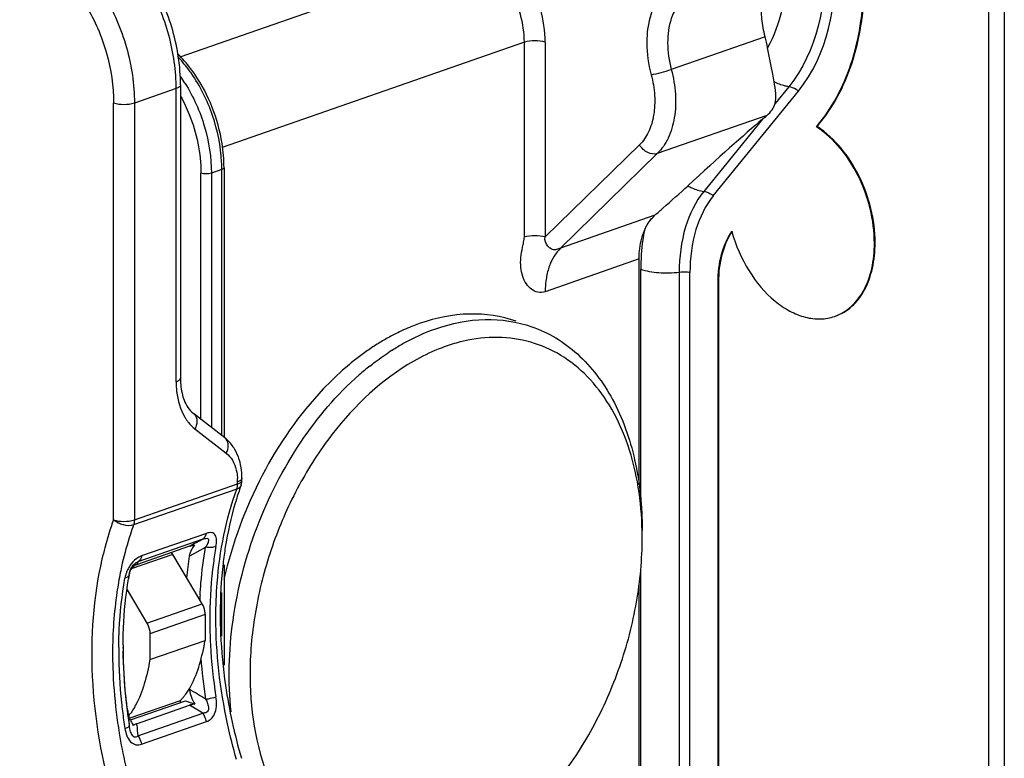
# Model space of a CAD drawing. Header units: millimetres. Extents: x -153 to 753, y 50 to 636.
# Tile 21 of 30: x 686 to 753, y 115 to 165. Entities that reach past the tile are written whole.
import ezdxf

# ---------------------------------------------------------------- set-up
doc = ezdxf.new("R2010")
doc.units = ezdxf.units.MM
doc.header["$LTSCALE"] = 23.1
doc.layers.get('0').update_dxf_attribs({"linetype": 'CONTINUOUS'})

msp = doc.modelspace()

# ---------------------------------------------------------------- linework, layer by layer
at = {"color": 7, "linetype": 'CONTINUOUS'}
for p, q in [((752.138, 189.772), (752.138, 58.552)), ((753.198, 190.141), (753.198, 58.922)), ((697.353, 160.976), (697.35, 141.106)), ((733.473, 153.467), (739.236, 160.563)), ((740.46, 158.141), (740.696, 158.431)), ((740.511, 158.158), (740.746, 158.449)), ((740.511, 158.158), (740.46, 158.141)), ((700.304, 155.369), (700.304, 137.093)), ((728.442, 133.89), (728.442, 149.181)), ((731.891, 114.11), (731.891, 148.258)), ((733.796, 113.446), (733.796, 147.594)), ((733.847, 113.464), (733.847, 147.611)), ((741.702, 145.29), (741.752, 145.308)), ((700.359, 137.05), (698.237, 138.695)), ((701.521, 134.179), (701.521, 134.313)), ((697.971, 129.703), (694.38, 128.451)), ((698.697, 129.44), (699.058, 129.635)), ((698.82, 125.803), (696.825, 129.143)), ((697.949, 129.036), (698.325, 129.239)), ((698.325, 129.239), (698.697, 129.44)), ((693.974, 128.117), (694.026, 128.23)), ((694.026, 128.23), (694.026, 128.23)), ((700.304, 128.44), (700.304, 121.632)), ((693.882, 127.796), (693.905, 127.901)), ((693.882, 127.796), (693.882, 127.796)), ((693.905, 127.904), (693.974, 128.117)), ((728.442, 113.69), (728.442, 127.099)), ((693.729, 126.747), (695.072, 124.497)), ((699.027, 125.068), (699.027, 123.322)), ((695.28, 123.762), (695.279, 122.015)), ((693.461, 122.783), (693.46, 122.83)), ((695.279, 122.015), (699.027, 123.322)), ((697.33, 119.227), (693.921, 118.039)), ((693.963, 117.924), (697.691, 119.224)), ((694.379, 117.672), (697.97, 118.924)), ((697.33, 119.227), (697.33, 119.098)), ((697.691, 119.224), (698.317, 119.006))]:
    msp.add_line(p, q, dxfattribs=at)
at = {"color": 9, "linetype": 'CONTINUOUS'}
for p, q in [((697.332, 162.891), (717.128, 169.791)), ((736.985, 164.252), (730.621, 162.034)), ((720.664, 163.872), (700.173, 156.73)), ((720.664, 150.674), (720.664, 163.872)), ((722.078, 163.872), (722.078, 150.674)), ((738.595, 160.861), (737.663, 159.714)), ((697.06, 160.73), (694.231, 159.744)), ((697.057, 140.86), (697.06, 160.73)), ((692.814, 131.492), (692.817, 159.744)), ((694.231, 159.744), (694.228, 131.492)), ((737.104, 158.915), (729.674, 156.325)), ((736.807, 158.659), (732.831, 153.765)), ((740.746, 158.449), (740.696, 158.431)), ((728.467, 156.915), (722.078, 150.674)), ((729.674, 156.325), (723.114, 149.916)), ((698.744, 138.302), (698.744, 154.999)), ((700.158, 155.246), (699.451, 154.999)), ((699.451, 154.999), (699.451, 137.754)), ((700.158, 137.207), (700.158, 155.246)), ((729.516, 152.147), (723.114, 149.916)), ((744.444, 150.276), (744.393, 150.258)), ((728.442, 149.181), (722.078, 146.963)), ((728.554, 132.918), (728.554, 148.47)), ((731.161, 148.266), (731.161, 114.118)), ((733.847, 147.611), (733.796, 147.594)), ((698.332, 137.658), (700.454, 136.013)), ((701.521, 134.178), (701.521, 134.179)), ((701.172, 133.584), (694.171, 131.144)), ((694.228, 131.492), (701.229, 133.932)), ((701.229, 133.932), (701.229, 134.067)), ((698.869, 130.173), (694.471, 128.64)), ((699.119, 130.575), (694.721, 129.042)), ((696.825, 129.143), (694.021, 128.166)), ((728.554, 114.323), (728.554, 128.131)), ((700.158, 123.602), (700.158, 126.57)), ((695.072, 124.497), (698.82, 125.803)), ((699.027, 125.068), (695.28, 123.762)), ((693.458, 122.832), (693.458, 122.823)), ((694.47, 116.857), (698.868, 118.39)), ((694.389, 117.577), (694.379, 117.672)), ((694.72, 116.281), (699.118, 117.814))]:
    msp.add_line(p, q, dxfattribs=at)
at = {"color": 7, "linetype": 'CONTINUOUS'}
for centre, radius, start, end in [((728.472, 161.956), 8.818, 10.00748, 15.09547), ((738.403, 148.627), 4.375, 146.1644, 146.64924), ((718.661, 130.834), 14.882, 116.24995, 119.52295), ((718.098, 131.997), 13.59, 111.38645, 116.28938), ((717.807, 132.732), 12.799, 109.22453, 111.37408), ((719.224, 129.846), 16.019, 119.53121, 122.64171), ((720.433, 128.072), 18.167, 125.64076, 128.50632), ((719.823, 128.919), 17.123, 122.65788, 125.6334), ((720.501, 129.133), 16.424, 122.37605, 122.6332), ((720.818, 127.58), 18.791, 128.49149, 128.72159), ((722.218, 126.792), 19.33, 128.50547, 131.25492), ((702.51, 141.105), 5.159, 179.98533, 182.47496), ((698.478, 134.774), 2.963, 30.30767, 34.22657), ((700.515, 134.18), 1.007, 343.11378, 359.9213), ((720.495, 126.931), 20.248, 160.05681, 160.91597), ((700.535, 134.174), 0.985, 340.05973, 343.10118), ((705.559, 130.278), 23.095, 359.99766, 1.2203), ((694.486, 127.746), 2.724, 30.83999, 34.22934), ((725.6, 124.901), 27.958, 171.49408, 174.53634), ((695.398, 127.533), 1.539, 155.24678, 159.34154), ((695.301, 127.274), 1.565, 143.07921, 147.91603), ((695.257, 127.599), 1.384, 152.8655, 155.29194), ((695.329, 127.252), 1.6, 137.68022, 143.06666), ((694.704, 127.518), 0.987, 109.15903, 114.67032), ((718.994, 123.316), 25.508, 170.05357, 170.56839), ((718.788, 123.352), 25.299, 169.88166, 170.0531), ((695.752, 127.427), 1.909, 165.69515, 167.75738), ((697.557, 125.051), 1.47, 20.66372, 30.77015), ((697.539, 125.042), 1.491, 10.72318, 20.7467), ((731.386, 125.124), 31.342, 179.99933, 180.39185), ((724.65, 122.828), 31.191, 179.70623, 180.00012), ((726.034, 123.178), 32.575, 180.33416, 180.61124), ((726.269, 123.181), 32.811, 180.69445, 181.02309), ((736.974, 125.631), 36.96, 188.35586, 196.19119), ((694.541, 121.969), 3.911, 318.43889, 321.19172), ((645.79, 33.064), 101.391, 58.30735, 59.04092), ((694.754, 121.779), 3.626, 315.27505, 317.26543), ((694.668, 121.858), 3.742, 317.26155, 318.42627), ((746.413, 123.644), 52.882, 185.52051, 186.33647), ((690.537, 120.867), 4.239, 321.69446, 324.27606), ((744.021, 123.376), 50.475, 186.33347, 186.64702), ((697.535, 119.45), 3.885, 203.13087, 208.28774), ((697.863, 119.621), 4.256, 208.22317, 209.10107)]:
    msp.add_arc(centre, radius, start, end, dxfattribs=at)
at = {"color": 9, "linetype": 'CONTINUOUS'}
for centre, radius, start, end in [((688.544, 155.364), 10.769, 32.21414, 35.01244), ((684.637, 160.731), 12.422, 359.99564, 0.966), ((689.958, 155.243), 10.2, 0.01246, 2.91381), ((700.403, 140.092), 3.211, 210.63263, 214.55645), ((700.026, 136.621), 0.544, 37.54613, 52.21674), ((697.551, 134.07), 3.677, 1.21332, 3.36272), ((700.031, 133.932), 1.197, 356.04825, 0.01696), ((697.463, 134.067), 3.765, 359.99223, 1.21745), ((713.647, 123.943), 22.159, 160.08214, 165.21045), ((715.65, 123.384), 24.238, 165.14119, 167.01916), ((717.017, 123.145), 24.217, 167.35796, 168.65659), ((716.61, 123.235), 23.8, 167.10607, 167.35485), ((698.51, 126.574), 4.537, 153.80065, 155.5608), ((698.772, 126.447), 4.828, 152.97462, 153.81867), ((695.876, 127.143), 2.319, 156.87721, 162.14559), ((728.319, 124.676), 29.688, 176.71051, 177.3345), ((730.205, 124.733), 30.868, 179.39004, 179.99432), ((730.992, 124.736), 31.655, 179.99886, 182.53976), ((724.069, 122.582), 30.904, 179.52456, 179.99412), ((705.45, 122.818), 11.991, 179.97549, 180.17872), ((731.948, 124.77), 32.612, 182.52604, 183.09267), ((733.349, 124.859), 34.015, 183.11439, 189.06752), ((726.171, 122.626), 33.005, 180.07092, 186.11329), ((726.345, 122.846), 32.887, 180.11344, 186.19041), ((733.774, 124.845), 35.152, 184.46194, 189.01744), ((727.676, 122.774), 34.518, 186.09143, 187.09189), ((728.442, 123.03), 34.992, 186.12102, 187.34955), ((644.972, 28.897), 104.468, 58.94194, 59.51496), ((728.319, 122.855), 35.166, 187.09425, 189.01043), ((729.077, 123.113), 35.631, 187.35039, 189.00951), ((744.528, 122.875), 50.418, 186.03137, 186.85549)]:
    msp.add_arc(centre, radius, start, end, dxfattribs=at)
at = {"color": 7, "linetype": 'CONTINUOUS'}
for centre, major_axis, start_param, end_param in [((741.687, 163.618), (5.776, 5.605), -2.614209, -2.524382), ((724.606, 146.264), (14.44, 14.013), 0.527383, 1.015023)]:
    msp.add_ellipse(centre, major_axis=major_axis, ratio=0.039347, start_param=start_param, end_param=end_param, dxfattribs=at)
for points, knots in [([(740.696, 158.431), (741.183, 159.037), (742.059, 160.398), (742.985, 162.734), (743.558, 165.353), (743.829, 169.206), (743.196, 174.248), (741.096, 180), (737.873, 184.968), (734.391, 188.118), (731.366, 189.674), (729.141, 190.309), (726.955, 190.415), (725.559, 190.129), (724.907, 189.901)], [0, 0, 0, 0, 0.0543, 0.112237, 0.174673, 0.240852, 0.381334, 0.525919, 0.665226, 0.791412, 0.848514, 0.90167, 0.95179, 1, 1, 1, 1]), ([(740.746, 158.449), (741.232, 159.052), (742.109, 160.415), (743.036, 162.75), (743.608, 165.371), (743.881, 169.223), (743.246, 174.264), (741.148, 180.016), (737.925, 184.983), (734.444, 188.134), (731.419, 189.691), (729.195, 190.326), (727.008, 190.433), (725.611, 190.147), (724.958, 189.919)], [0, 0, 0, 0, 0.054125, 0.112304, 0.174656, 0.240821, 0.3813, 0.525875, 0.665173, 0.791353, 0.84846, 0.901625, 0.951678, 1, 1, 1, 1]), ([(739.236, 160.563), (741.211, 162.994), (742.074, 167.447), (741.559, 172.388), (740.707, 176.065), (738.852, 180.336), (736.067, 183.931), (733.442, 186.033), (731.432, 187.119), (729.389, 187.717), (727.379, 187.795), (725.482, 187.338), (724.363, 186.696), (723.857, 186.309)], [0, 0, 0, 0, 0.243486, 0.31511, 0.388643, 0.535609, 0.673786, 0.737129, 0.795872, 0.850252, 0.90122, 0.950456, 1, 1, 1, 1]), ([(697.353, 160.976), (697.353, 162.217), (697.069, 164.103), (696.229, 166.467), (695.374, 168.144), (694.325, 169.647), (692.769, 171.298), (691.33, 172.223), (690.319, 172.575)], [0, 0, 0, 0, 0.259999, 0.393152, 0.524978, 0.653109, 0.775674, 1, 1, 1, 1]), ([(736.985, 164.252), (736.878, 164.649), (736.611, 166.086), (736.821, 167.703), (737.417, 168.58)], [0, 0, 0, 0, 0.279534, 1, 1, 1, 1]), ([(698.32, 161.7), (698.233, 161.827), (697.882, 162.315), (697.488, 162.773), (697.17, 163.088)], [0, 0, 0, 0, 0.255673, 1, 1, 1, 1]), ([(737.592, 161.196), (737.561, 161.366), (737.418, 162.13), (737.26, 162.892), (737.155, 163.488)], [0, 0, 0, 0, 0.221547, 1, 1, 1, 1]), ([(700.304, 155.369), (700.304, 155.918), (700.118, 158.144), (699.27, 160.314), (698.32, 161.7)], [0, 0, 0, 0, 0.246329, 1, 1, 1, 1]), ([(737.663, 159.714), (737.721, 159.938), (737.722, 160.446), (737.641, 160.935), (737.592, 161.196)], [0, 0, 0, 0, 0.46527, 1, 1, 1, 1]), ([(737.104, 158.915), (737.237, 159.03), (737.462, 159.271), (737.626, 159.566), (737.663, 159.714)], [0, 0, 0, 0, 0.534208, 1, 1, 1, 1]), ([(744.393, 150.258), (744.383, 151.821), (743.645, 154.852), (741.676, 157.34), (740.46, 158.141)], [0, 0, 0, 0, 0.517722, 1, 1, 1, 1]), ([(744.444, 150.276), (744.433, 151.838), (743.695, 154.869), (741.726, 157.358), (740.511, 158.158)], [0, 0, 0, 0, 0.517716, 1, 1, 1, 1]), ([(729.516, 152.147), (729.7, 152.314), (730.446, 152.979), (731.205, 153.631), (731.757, 154.14)], [0, 0, 0, 0, 0.248704, 1, 1, 1, 1]), ([(733.473, 153.467), (732.932, 152.802), (732.112, 151.094), (731.891, 149.242), (731.891, 148.258)], [0, 0, 0, 0, 0.465469, 1, 1, 1, 1]), ([(728.799, 151.109), (728.841, 151.209), (729.022, 151.591), (729.284, 151.936), (729.516, 152.147)], [0, 0, 0, 0, 0.257639, 1, 1, 1, 1]), ([(728.442, 149.181), (728.442, 149.355), (728.469, 150.01), (728.612, 150.665), (728.799, 151.109)], [0, 0, 0, 0, 0.265577, 1, 1, 1, 1]), ([(733.796, 147.594), (733.797, 148.232), (733.927, 149.443), (734.403, 150.576), (734.718, 151.046)], [0, 0, 0, 0, 0.530357, 1, 1, 1, 1]), ([(733.847, 147.611), (733.848, 148.243), (733.974, 149.441), (734.44, 150.565), (734.748, 151.033)], [0, 0, 0, 0, 0.529971, 1, 1, 1, 1]), ([(734.718, 151.046), (734.989, 150.113), (735.742, 148.371), (737.224, 146.58), (738.619, 145.622), (739.67, 145.196), (740.719, 145.063), (741.392, 145.182), (741.702, 145.29)], [0, 0, 0, 0, 0.292081, 0.563765, 0.68593, 0.798029, 0.901518, 1, 1, 1, 1]), ([(741.702, 145.29), (742.108, 145.432), (742.901, 145.914), (743.761, 147.076), (744.288, 148.573), (744.39, 149.679), (744.393, 150.258)], [0, 0, 0, 0, 0.215536, 0.449286, 0.710121, 1, 1, 1, 1]), ([(741.752, 145.308), (742.159, 145.449), (742.951, 145.931), (743.811, 147.094), (744.339, 148.591), (744.441, 149.697), (744.444, 150.276)], [0, 0, 0, 0, 0.215604, 0.449134, 0.710449, 1, 1, 1, 1]), ([(720.11, 144.956), (719.103, 145.307), (716.868, 145.64), (714.668, 145.192), (713.593, 144.818)], [0, 0, 0, 0, 0.483643, 1, 1, 1, 1]), ([(714.653, 144.448), (715.728, 144.823), (717.929, 145.27), (720.164, 144.937), (721.171, 144.586)], [0, 0, 0, 0, 0.516357, 1, 1, 1, 1]), ([(711.706, 143.005), (711.945, 143.156), (712.885, 143.719), (713.887, 144.181), (714.653, 144.448)], [0, 0, 0, 0, 0.258649, 1, 1, 1, 1]), ([(721.171, 144.586), (721.733, 144.391), (722.832, 143.874), (724.85, 142.37), (726.903, 139.617), (728.355, 135.456), (728.654, 132.379), (728.654, 130.77)], [0, 0, 0, 0, 0.107007, 0.216452, 0.449715, 0.710775, 1, 1, 1, 1]), ([(716.823, 143.667), (716.701, 143.642), (716.207, 143.533), (715.721, 143.39), (715.361, 143.264)], [0, 0, 0, 0, 0.246037, 1, 1, 1, 1]), ([(728.649, 130.77), (728.607, 132.731), (728.182, 135.608), (726.695, 138.982), (725.243, 141.016), (723.457, 142.563), (721.39, 143.558), (719.126, 143.956), (717.587, 143.821), (716.823, 143.667)], [0, 0, 0, 0, 0.292222, 0.424078, 0.546477, 0.66146, 0.772492, 0.883921, 1, 1, 1, 1]), ([(710.183, 141.918), (710.302, 142.013), (710.776, 142.38), (711.267, 142.724), (711.644, 142.965)], [0, 0, 0, 0, 0.254073, 1, 1, 1, 1]), ([(715.361, 143.264), (715.176, 143.2), (714.424, 142.917), (713.7, 142.562), (713.173, 142.261)], [0, 0, 0, 0, 0.243635, 1, 1, 1, 1]), ([(713.173, 142.261), (711.018, 141.034), (708.133, 138.287), (705.283, 133.85), (703.568, 129.988), (702.446, 125.909), (701.83, 120.642), (702.31, 116.664), (703.187, 114.322)], [0, 0, 0, 0, 0.234703, 0.364666, 0.498621, 0.632778, 0.763324, 1, 1, 1, 1]), ([(709.063, 142.241), (708.888, 142.1), (708.18, 141.511), (707.514, 140.874), (707.035, 140.37)], [0, 0, 0, 0, 0.244813, 1, 1, 1, 1]), ([(697.355, 140.882), (697.358, 140.811), (697.376, 140.54), (697.416, 140.269), (697.462, 140.073)], [0, 0, 0, 0, 0.260655, 1, 1, 1, 1]), ([(700.789, 118.476), (700.563, 120.527), (700.692, 124.817), (702.321, 131.055), (705.22, 136.763), (707.954, 139.994), (709.471, 141.324)], [0, 0, 0, 0, 0.245132, 0.503746, 0.760355, 1, 1, 1, 1]), ([(707.035, 140.37), (705.387, 138.638), (702.568, 134.55), (700.864, 129.903), (700.303, 127.464)], [0, 0, 0, 0, 0.488483, 1, 1, 1, 1]), ([(697.462, 140.073), (697.498, 139.917), (697.649, 139.409), (697.943, 138.923), (698.237, 138.695)], [0, 0, 0, 0, 0.300748, 1, 1, 1, 1]), ([(701.521, 134.313), (701.521, 134.49), (701.485, 135.164), (701.288, 135.838), (701.036, 136.269)], [0, 0, 0, 0, 0.260881, 1, 1, 1, 1]), ([(701.36, 133.551), (701.253, 133.243), (700.844, 131.961), (700.552, 130.641), (700.391, 129.634)], [0, 0, 0, 0, 0.242298, 1, 1, 1, 1]), ([(722.893, 113.75), (723.8, 114.893), (725.43, 117.392), (727.239, 121.503), (728.378, 125.847), (728.654, 128.818), (728.654, 130.277)], [0, 0, 0, 0, 0.245927, 0.5, 0.754073, 1, 1, 1, 1]), ([(697.971, 129.703), (697.997, 129.712), (698.111, 129.746), (698.228, 129.769), (698.318, 129.784)], [0, 0, 0, 0, 0.230103, 1, 1, 1, 1]), ([(698.318, 129.784), (698.288, 129.751), (698.168, 129.607), (698.073, 129.442), (698.022, 129.309)], [0, 0, 0, 0, 0.239222, 1, 1, 1, 1]), ([(700.391, 129.634), (700.333, 129.271), (700.127, 127.776), (700.045, 126.265), (700.045, 125.124)], [0, 0, 0, 0, 0.243829, 1, 1, 1, 1]), ([(698.022, 129.309), (698.013, 129.288), (697.982, 129.199), (697.959, 129.107), (697.949, 129.036)], [0, 0, 0, 0, 0.242077, 1, 1, 1, 1]), ([(694.025, 128.23), (694.044, 128.267), (694.126, 128.407), (694.241, 128.533), (694.347, 128.592)], [0, 0, 0, 0, 0.255703, 1, 1, 1, 1]), ([(694.146, 128.33), (694.156, 128.337), (694.203, 128.37), (694.252, 128.397), (694.292, 128.415)], [0, 0, 0, 0, 0.229315, 1, 1, 1, 1]), ([(694.347, 128.592), (694.358, 128.599), (694.398, 128.619), (694.44, 128.634), (694.471, 128.64)], [0, 0, 0, 0, 0.291355, 1, 1, 1, 1]), ([(693.459, 122.988), (693.461, 123.375), (693.497, 124.883), (693.647, 126.389), (693.831, 127.496)], [0, 0, 0, 0, 0.256255, 1, 1, 1, 1]), ([(693.902, 127.899), (693.906, 127.913), (693.922, 127.973), (693.941, 128.032), (693.957, 128.076)], [0, 0, 0, 0, 0.239546, 1, 1, 1, 1]), ([(700.045, 124.909), (700.048, 124.527), (700.087, 122.972), (700.236, 121.42), (700.406, 120.26)], [0, 0, 0, 0, 0.245873, 1, 1, 1, 1]), ([(695.072, 124.497), (695.172, 124.331), (695.26, 124.08), (695.28, 123.825), (695.28, 123.762)], [0, 0, 0, 0, 0.755374, 1, 1, 1, 1]), ([(698.055, 120.224), (698.306, 120.685), (698.695, 121.708), (698.928, 122.77), (699.027, 123.322)], [0, 0, 0, 0, 0.483167, 1, 1, 1, 1]), ([(693.776, 118.557), (693.73, 118.895), (693.568, 120.236), (693.482, 121.586), (693.464, 122.595)], [0, 0, 0, 0, 0.253121, 1, 1, 1, 1]), ([(695.279, 122.015), (695.18, 121.463), (694.947, 120.402), (694.558, 119.379), (694.307, 118.918)], [0, 0, 0, 0, 0.516833, 1, 1, 1, 1]), ([(697.589, 119.518), (697.633, 119.572), (697.804, 119.796), (697.953, 120.037), (698.055, 120.224)], [0, 0, 0, 0, 0.24542, 1, 1, 1, 1]), ([(694.307, 118.918), (694.282, 118.872), (694.181, 118.692), (694.069, 118.517), (693.979, 118.392)], [0, 0, 0, 0, 0.253739, 1, 1, 1, 1]), ([(698.317, 119.006), (698.286, 119.001), (698.169, 118.98), (698.052, 118.953), (697.97, 118.924)], [0, 0, 0, 0, 0.266699, 1, 1, 1, 1]), ([(694.379, 117.672), (694.355, 117.664), (694.273, 117.632), (694.195, 117.589), (694.145, 117.551)], [0, 0, 0, 0, 0.284916, 1, 1, 1, 1])]:
    msp.add_open_spline(points, degree=3, knots=knots, dxfattribs=at)
at = {"color": 9, "linetype": 'CONTINUOUS'}
for points, knots in [([(723.745, 185.72), (724.234, 186.094), (725.314, 186.714), (727.146, 187.155), (729.087, 187.079), (731.06, 186.501), (733, 185.453), (735.535, 183.424), (738.224, 179.952), (740.015, 175.828), (740.837, 172.278), (741.334, 167.507), (740.502, 163.208), (738.595, 160.861)], [0, 0, 0, 0, 0.049552, 0.098776, 0.149749, 0.204128, 0.262872, 0.326214, 0.464392, 0.611358, 0.684891, 0.756515, 1, 1, 1, 1]), ([(697.058, 160.94), (697.037, 162.167), (696.641, 164.644), (695.195, 168.033), (693.068, 170.803), (691.204, 172.092), (690.246, 172.473)], [0, 0, 0, 0, 0.262131, 0.528866, 0.779721, 1, 1, 1, 1]), ([(687.161, 171.582), (688.16, 171.234), (689.588, 170.3), (691.144, 168.636), (692.58, 166.561), (693.843, 163.59), (694.231, 161.015), (694.231, 159.744)], [0, 0, 0, 0, 0.218398, 0.340813, 0.469892, 0.737586, 1, 1, 1, 1]), ([(722.078, 163.872), (722.078, 164.635), (721.845, 166.18), (720.946, 168.29), (719.611, 169.996), (718.435, 170.766), (717.835, 170.975)], [0, 0, 0, 0, 0.262589, 0.530494, 0.781475, 1, 1, 1, 1]), ([(686.454, 170.399), (687.353, 170.085), (689.117, 168.93), (691.12, 166.37), (692.468, 163.206), (692.817, 160.888), (692.817, 159.744)], [0, 0, 0, 0, 0.218549, 0.46952, 0.737405, 1, 1, 1, 1]), ([(738.369, 170.84), (738.438, 170.161), (738.542, 167.666), (738.026, 165.086), (737.155, 163.488)], [0, 0, 0, 0, 0.272753, 1, 1, 1, 1]), ([(720.664, 163.872), (720.664, 164.508), (720.47, 165.796), (719.721, 167.553), (718.608, 168.976), (717.628, 169.617), (717.128, 169.791)], [0, 0, 0, 0, 0.262589, 0.530494, 0.781475, 1, 1, 1, 1]), ([(729.775, 166.867), (729.555, 166.543), (729.101, 165.575), (728.864, 163.775), (729.066, 162.379), (729.256, 161.673)], [0, 0, 0, 0, 0.219156, 0.59034, 1, 1, 1, 1]), ([(731.053, 166.362), (730.87, 166.092), (730.492, 165.286), (730.295, 163.786), (730.463, 162.622), (730.621, 162.034)], [0, 0, 0, 0, 0.219157, 0.590339, 1, 1, 1, 1]), ([(722.078, 163.872), (721.853, 163.951), (721.371, 163.998), (720.889, 163.951), (720.664, 163.872)], [0, 0, 0, 0, 0.5, 1, 1, 1, 1]), ([(698.071, 161.79), (698.001, 161.889), (697.72, 162.275), (697.413, 162.642), (697.168, 162.9)], [0, 0, 0, 0, 0.254827, 1, 1, 1, 1]), ([(700.145, 155.762), (700.09, 156.832), (699.658, 158.964), (698.687, 160.911), (698.071, 161.79)], [0, 0, 0, 0, 0.49965, 1, 1, 1, 1]), ([(729.256, 161.673), (729.38, 161.216), (729.535, 160.304), (729.487, 158.976), (729.153, 157.808), (728.721, 157.164), (728.467, 156.915)], [0, 0, 0, 0, 0.282766, 0.548164, 0.787707, 1, 1, 1, 1]), ([(729.256, 161.673), (729.483, 161.712), (729.941, 161.824), (730.394, 161.954), (730.621, 162.034)], [0, 0, 0, 0, 0.488075, 1, 1, 1, 1]), ([(730.621, 162.034), (730.769, 161.485), (730.956, 160.391), (730.898, 158.797), (730.497, 157.396), (729.979, 156.623), (729.674, 156.325)], [0, 0, 0, 0, 0.282767, 0.548164, 0.787707, 1, 1, 1, 1]), ([(697.353, 160.976), (697.353, 160.925), (697.26, 160.805), (697.137, 160.757), (697.06, 160.73)], [0, 0, 0, 0, 0.38585, 1, 1, 1, 1]), ([(697.655, 161.105), (698.231, 160.192), (699.114, 158.208), (699.451, 156.061), (699.451, 154.999)], [0, 0, 0, 0, 0.504252, 1, 1, 1, 1]), ([(738.595, 160.861), (738.511, 160.872), (738.163, 160.937), (737.829, 161.069), (737.592, 161.196)], [0, 0, 0, 0, 0.239458, 1, 1, 1, 1]), ([(739.236, 160.563), (739.189, 160.603), (738.998, 160.744), (738.769, 160.837), (738.595, 160.861)], [0, 0, 0, 0, 0.261546, 1, 1, 1, 1]), ([(697.354, 160.228), (697.577, 159.827), (698.356, 158.188), (698.744, 156.354), (698.744, 154.999)], [0, 0, 0, 0, 0.252983, 1, 1, 1, 1]), ([(694.231, 159.744), (694.006, 159.665), (693.524, 159.618), (693.042, 159.666), (692.817, 159.744)], [0, 0, 0, 0, 0.499993, 1, 1, 1, 1]), ([(729.674, 156.325), (729.47, 156.254), (729.086, 156.327), (728.701, 156.602), (728.534, 156.804), (728.467, 156.915)], [0, 0, 0, 0, 0.45716, 0.726791, 1, 1, 1, 1]), ([(699.451, 154.999), (699.338, 154.96), (699.097, 154.936), (698.856, 154.96), (698.744, 154.999)], [0, 0, 0, 0, 0.5, 1, 1, 1, 1]), ([(700.304, 155.369), (700.304, 155.357), (700.293, 155.322), (700.239, 155.278), (700.188, 155.256), (700.158, 155.246)], [0, 0, 0, 0, 0.175852, 0.519323, 1, 1, 1, 1]), ([(732.831, 153.765), (732.261, 153.063), (731.395, 151.26), (731.161, 149.304), (731.161, 148.266)], [0, 0, 0, 0, 0.465472, 1, 1, 1, 1]), ([(731.757, 154.14), (731.843, 154.091), (732.181, 153.917), (732.552, 153.802), (732.831, 153.765)], [0, 0, 0, 0, 0.260702, 1, 1, 1, 1]), ([(732.831, 153.765), (732.887, 153.757), (733.119, 153.706), (733.334, 153.584), (733.473, 153.467)], [0, 0, 0, 0, 0.236961, 1, 1, 1, 1]), ([(728.799, 151.109), (728.758, 150.898), (728.612, 150.026), (728.554, 149.14), (728.554, 148.47)], [0, 0, 0, 0, 0.242892, 1, 1, 1, 1]), ([(722.078, 146.963), (721.922, 146.908), (721.578, 146.882), (721.121, 147.108), (720.766, 147.492), (720.523, 148.009), (720.405, 148.622), (720.412, 149.293), (720.513, 149.866), (720.618, 150.323), (720.664, 150.557), (720.664, 150.674)], [0, 0, 0, 0, 0.104577, 0.205012, 0.311706, 0.429745, 0.560707, 0.702629, 0.85114, 0.926271, 1, 1, 1, 1]), ([(720.664, 150.674), (720.889, 150.752), (721.371, 150.8), (721.853, 150.752), (722.078, 150.674)], [0, 0, 0, 0, 0.5, 1, 1, 1, 1]), ([(723.114, 149.916), (723.023, 149.884), (722.894, 149.817), (722.703, 149.795), (722.554, 149.822), (722.4, 149.905), (722.152, 150.138), (722.02, 150.462), (722.078, 150.674)], [0, 0, 0, 0, 0.179282, 0.268128, 0.357225, 0.459138, 0.588879, 1, 1, 1, 1]), ([(723.114, 149.916), (722.778, 149.588), (722.383, 148.909), (722.125, 147.874), (722.078, 147.275), (722.078, 146.963)], [0, 0, 0, 0, 0.439897, 0.707038, 1, 1, 1, 1]), ([(731.161, 148.266), (730.702, 148.209), (729.821, 148.194), (728.945, 148.334), (728.554, 148.47)], [0, 0, 0, 0, 0.52816, 1, 1, 1, 1]), ([(731.891, 148.258), (731.832, 148.267), (731.59, 148.293), (731.344, 148.288), (731.161, 148.266)], [0, 0, 0, 0, 0.244494, 1, 1, 1, 1]), ([(697.057, 140.86), (697.134, 140.887), (697.258, 140.935), (697.35, 141.055), (697.35, 141.106)], [0, 0, 0, 0, 0.61415, 1, 1, 1, 1]), ([(697.057, 140.86), (697.057, 140.635), (697.101, 139.808), (697.332, 138.977), (697.641, 138.456)], [0, 0, 0, 0, 0.270893, 1, 1, 1, 1]), ([(697.759, 138.271), (697.8, 138.212), (697.967, 137.986), (698.167, 137.785), (698.332, 137.658)], [0, 0, 0, 0, 0.258584, 1, 1, 1, 1]), ([(698.237, 138.695), (698.302, 138.645), (698.412, 138.507), (698.48, 138.241), (698.454, 137.945), (698.381, 137.752), (698.332, 137.658)], [0, 0, 0, 0, 0.218332, 0.454254, 0.716225, 1, 1, 1, 1]), ([(700.454, 136.013), (700.536, 136.17), (700.636, 136.492), (700.548, 136.834), (700.457, 136.952)], [0, 0, 0, 0, 0.541837, 1, 1, 1, 1]), ([(700.454, 136.013), (700.622, 135.883), (700.92, 135.526), (701.082, 135.095), (701.138, 134.862)], [0, 0, 0, 0, 0.470439, 1, 1, 1, 1]), ([(701.138, 134.862), (701.149, 134.816), (701.19, 134.626), (701.214, 134.432), (701.222, 134.285)], [0, 0, 0, 0, 0.243218, 1, 1, 1, 1]), ([(701.445, 134.18), (701.438, 134.174), (701.402, 134.146), (701.364, 134.125), (701.333, 134.11)], [0, 0, 0, 0, 0.225895, 1, 1, 1, 1]), ([(701.521, 134.313), (701.521, 134.302), (701.514, 134.249), (701.476, 134.206), (701.445, 134.18)], [0, 0, 0, 0, 0.220093, 1, 1, 1, 1]), ([(699.752, 124.881), (699.752, 125.657), (699.862, 128.602), (700.431, 131.543), (701.172, 133.584)], [0, 0, 0, 0, 0.263434, 1, 1, 1, 1]), ([(701.172, 133.584), (701.179, 133.604), (701.207, 133.691), (701.221, 133.781), (701.226, 133.849)], [0, 0, 0, 0, 0.239207, 1, 1, 1, 1]), ([(701.393, 133.724), (701.379, 133.708), (701.316, 133.648), (701.235, 133.606), (701.172, 133.584)], [0, 0, 0, 0, 0.232421, 1, 1, 1, 1]), ([(701.229, 133.932), (701.286, 133.952), (701.382, 133.993), (701.468, 134.06), (701.493, 134.097)], [0, 0, 0, 0, 0.576166, 1, 1, 1, 1]), ([(694.171, 131.144), (693.954, 131.068), (693.444, 131.103), (692.999, 131.323), (692.814, 131.492)], [0, 0, 0, 0, 0.478527, 1, 1, 1, 1]), ([(692.814, 131.492), (693.039, 131.414), (693.521, 131.366), (694.004, 131.414), (694.228, 131.492)], [0, 0, 0, 0, 0.500552, 1, 1, 1, 1]), ([(694.228, 131.492), (694.228, 131.461), (694.224, 131.343), (694.201, 131.226), (694.171, 131.144)], [0, 0, 0, 0, 0.263434, 1, 1, 1, 1]), ([(694.171, 131.144), (694.096, 130.936), (693.802, 130.082), (693.562, 129.21), (693.41, 128.546)], [0, 0, 0, 0, 0.245077, 1, 1, 1, 1]), ([(698.869, 130.173), (698.899, 130.193), (699.02, 130.299), (699.091, 130.454), (699.119, 130.575)], [0, 0, 0, 0, 0.226423, 1, 1, 1, 1]), ([(698.869, 130.173), (698.914, 130.193), (699.003, 130.224), (699.124, 130.254), (699.243, 130.226), (699.27, 130.113), (699.242, 130.004), (699.194, 129.884), (699.131, 129.759), (699.084, 129.677), (699.058, 129.635)], [0, 0, 0, 0, 0.147832, 0.278427, 0.376745, 0.468684, 0.583762, 0.71444, 0.854296, 1, 1, 1, 1]), ([(699.76, 129.68), (699.786, 129.824), (699.811, 130.034), (699.783, 130.3), (699.727, 130.462), (699.618, 130.581), (699.466, 130.635), (699.295, 130.627), (699.179, 130.595), (699.119, 130.575)], [0, 0, 0, 0, 0.301375, 0.433049, 0.548116, 0.650571, 0.753612, 0.869147, 1, 1, 1, 1]), ([(698.68, 126.38), (698.696, 126.657), (698.774, 127.747), (698.915, 128.833), (699.058, 129.635)], [0, 0, 0, 0, 0.254497, 1, 1, 1, 1]), ([(699.76, 129.679), (699.656, 129.643), (699.42, 129.608), (699.183, 129.617), (699.058, 129.635)], [0, 0, 0, 0, 0.465596, 1, 1, 1, 1]), ([(699.76, 129.68), (699.694, 129.309), (699.456, 127.78), (699.352, 126.231), (699.339, 125.062)], [0, 0, 0, 0, 0.243868, 1, 1, 1, 1]), ([(692.031, 128.829), (691.433, 126.235), (691.048, 120.63), (692.012, 115.124), (692.812, 112.36)], [0, 0, 0, 0, 0.480568, 1, 1, 1, 1]), ([(694.721, 129.042), (694.658, 129.02), (694.38, 128.9), (694.146, 128.689), (694.003, 128.502)], [0, 0, 0, 0, 0.22065, 1, 1, 1, 1]), ([(694.721, 129.042), (694.711, 128.999), (694.664, 128.847), (694.567, 128.704), (694.471, 128.64)], [0, 0, 0, 0, 0.277324, 1, 1, 1, 1]), ([(694.003, 128.502), (693.923, 128.398), (693.833, 128.249), (693.76, 128.092), (693.744, 128.053)], [0, 0, 0, 0, 0.753579, 1, 1, 1, 1]), ([(693.273, 127.908), (693.186, 127.472), (692.874, 125.666), (692.751, 123.828), (692.751, 122.441)], [0, 0, 0, 0, 0.242672, 1, 1, 1, 1]), ([(693.167, 122.838), (693.17, 123.241), (693.214, 124.811), (693.383, 126.378), (693.588, 127.528)], [0, 0, 0, 0, 0.256189, 1, 1, 1, 1]), ([(693.669, 127.854), (693.66, 127.826), (693.628, 127.719), (693.603, 127.61), (693.588, 127.528)], [0, 0, 0, 0, 0.256116, 1, 1, 1, 1]), ([(693.746, 127.608), (693.735, 127.6), (693.685, 127.567), (693.631, 127.543), (693.588, 127.528)], [0, 0, 0, 0, 0.234382, 1, 1, 1, 1]), ([(693.882, 127.797), (693.879, 127.779), (693.854, 127.703), (693.795, 127.643), (693.746, 127.608)], [0, 0, 0, 0, 0.228645, 1, 1, 1, 1]), ([(701.153, 115.246), (700.923, 116.044), (700.129, 119.197), (699.751, 122.46), (699.752, 124.881)], [0, 0, 0, 0, 0.255544, 1, 1, 1, 1]), ([(692.751, 122.441), (692.751, 122.112), (692.772, 120.779), (692.876, 119.448), (692.998, 118.451)], [0, 0, 0, 0, 0.246404, 1, 1, 1, 1]), ([(699.057, 119.336), (699.121, 119.345), (699.357, 119.387), (699.593, 119.441), (699.759, 119.499)], [0, 0, 0, 0, 0.268165, 1, 1, 1, 1]), ([(699.118, 117.814), (699.249, 117.86), (699.514, 118.024), (699.748, 118.457), (699.816, 118.97), (699.787, 119.324), (699.759, 119.498)], [0, 0, 0, 0, 0.213199, 0.45829, 0.728542, 1, 1, 1, 1]), ([(699.057, 119.336), (699.109, 119.24), (699.178, 119.091), (699.243, 118.881), (699.268, 118.72), (699.245, 118.56), (699.114, 118.404), (698.959, 118.384), (698.868, 118.39)], [0, 0, 0, 0, 0.264517, 0.397992, 0.53108, 0.66001, 0.776353, 1, 1, 1, 1]), ([(692.998, 118.451), (693.056, 117.974), (693.331, 116.051), (693.763, 114.151), (694.169, 112.748)], [0, 0, 0, 0, 0.247398, 1, 1, 1, 1]), ([(699.118, 117.814), (699.107, 117.866), (699.054, 118.069), (698.96, 118.263), (698.868, 118.39)], [0, 0, 0, 0, 0.253094, 1, 1, 1, 1]), ([(693.587, 117.348), (693.661, 117.374), (693.76, 117.414), (693.857, 117.481), (693.884, 117.517), (693.885, 117.533)], [0, 0, 0, 0, 0.657218, 0.868318, 1, 1, 1, 1]), ([(694.47, 116.857), (694.423, 116.804), (694.314, 116.73), (694.154, 116.794), (694.065, 116.91), (693.998, 117.053), (693.932, 117.262), (693.901, 117.424), (693.885, 117.533)], [0, 0, 0, 0, 0.186763, 0.291702, 0.421775, 0.56468, 0.710028, 1, 1, 1, 1]), ([(693.587, 117.348), (693.614, 117.179), (693.694, 116.857), (693.925, 116.437), (694.314, 116.199), (694.597, 116.238), (694.72, 116.281)], [0, 0, 0, 0, 0.286245, 0.551611, 0.782164, 1, 1, 1, 1]), ([(694.47, 116.857), (694.5, 116.816), (694.613, 116.638), (694.689, 116.437), (694.72, 116.281)], [0, 0, 0, 0, 0.241647, 1, 1, 1, 1])]:
    msp.add_open_spline(points, degree=3, knots=knots, dxfattribs=at)
at = {"color": 7, "linetype": 'CONTINUOUS'}
for points in [[(700.928, 136.441), (700.771, 136.67), (700.579, 136.88), (700.359, 137.05)], [(699.027, 125.068), (699.027, 125.152), (699.019, 125.237), (699.003, 125.319)], [(697.948, 120.011), (697.977, 119.796), (698.046, 119.586), (698.13, 119.387)], [(698.13, 119.387), (698.185, 119.256), (698.248, 119.129), (698.317, 119.006)], [(693.849, 118.233), (693.817, 118.339), (693.791, 118.447), (693.776, 118.557)], [(693.962, 117.924), (693.919, 118.025), (693.881, 118.128), (693.849, 118.233)]]:
    msp.add_open_spline(points, degree=3, dxfattribs=at)
at = {"color": 9, "linetype": 'CONTINUOUS'}
for points in [[(701.493, 134.097), (701.51, 134.12), (701.521, 134.149), (701.521, 134.178)], [(701.333, 134.11), (701.299, 134.093), (701.264, 134.079), (701.229, 134.067)], [(701.461, 133.838), (701.446, 133.796), (701.422, 133.757), (701.393, 133.724)], [(698.869, 130.173), (698.57, 130.016), (698.27, 129.859), (697.971, 129.703)]]:
    msp.add_open_spline(points, degree=3, dxfattribs=at)

doc.saveas('drawing.dxf')
